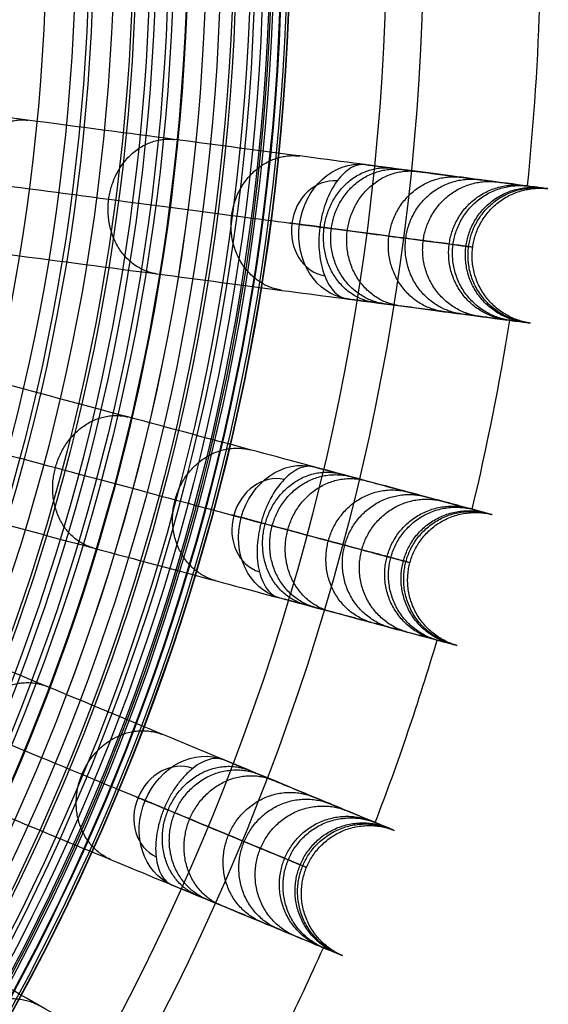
# Model space of a CAD drawing. Header units: millimetres. Extents: x -683 to -355, y -164 to 164.
# Tile 35 of 47: x -390 to -355, y -70 to -6. Entities that reach past the tile are written whole.
import ezdxf

# ---------------------------------------------------------------- set-up
doc = ezdxf.new("R2010")
doc.units = ezdxf.units.MM
doc.layers.add('Ø30', color=7, linetype='Continuous', true_color=0xc80000)

msp = doc.modelspace()

# ---------------------------------------------------------------- linework, layer by layer
at = {"layer": 'Ø30'}
for centre, radius in [((-518.913, 0, 247.279), 155.372), ((-518.913, 0, 244.802), 152.959), ((-518.913, 0, 163.153), 146.693), ((-518.913, 0, 157.442), 146.667), ((-518.913, 0, 167.582), 146.509), ((-518.913, 0, 171.92), 146.154), ((-518.913, 0, 149.261), 146.109), ((-518.913, 0, 176.142), 145.636), ((-518.913, 0, 144.531), 145.497), ((-518.913, 0, 220.268), 145.377), ((-518.913, 0, 180.221), 144.963), ((-518.913, 0, 138.679), 144.436), ((-518.913, 0, 184.133), 144.148), ((-518.913, 0, 187.85), 143.203), ((-518.913, 0, 132.703), 143.013), ((-518.913, 0, 191.174), 142.198), ((-518.913, 0, 126.678), 141.241), ((-518.913, 0, 193.92), 141.238), ((-518.913, 0, 196.939), 140.019), ((-518.913, 0, 120.62), 139.131), ((-518.913, 0, 199.549), 138.797), ((-518.913, 0, 201.094), 137.981), ((-518.913, 0, 114.533), 136.687), ((-518.913, 0, 203.795), 136.485), ((-518.913, 0, 233.043), 135.245), ((-518.913, 0, 108.426), 133.919), ((-518.913, 0, 204.972), 133.63), ((-518.913, 0, 102.304), 130.835)]:
    msp.add_circle(centre, radius, dxfattribs=at)
at = {"layer": 'Ø30', "extrusion": (0, 0, -1)}
for centre, radius in [((518.913, 0, -264.322), 140.09), ((518.913, 0, -264.322), 137.615), ((518.913, 0, -263.15), 132.777)]:
    msp.add_circle(centre, radius, dxfattribs=at)
at = {"layer": 'Ø30'}
for start, end in [(354.04858, 358.45142), (346.54858, 350.95142), (339.04858, 343.45142), (331.54858, 335.95142)]:
    msp.add_arc((-518.913, 0, 142.413), 162.998, start, end, dxfattribs=at)
at = {"layer": 'Ø30', "extrusion": (0.512291, -0.067444, -0.85616)}
for start, end in [(270, 359.29062), (180.70938, 270)]:
    msp.add_arc((-67.732, -200.781, -368.159), 4.405, start, end, dxfattribs=at)
at = {"layer": 'Ø30', "extrusion": (-0.512291, 0.067444, 0.85616)}
for start, end in [(182.21598, 270), (270, 357.78402)]:
    msp.add_arc((67.732, -200.781, 371.274), 3.115, start, end, dxfattribs=at)
at = {"layer": 'Ø30', "extrusion": (-0.130526, -0.991445, 2.77419e-17)}
msp.add_arc((-362.133, 211.457, 67.732), 4.405, 123.60538, 211.11398, dxfattribs=at)
at = {"layer": 'Ø30', "extrusion": (0.499105, -0.133735, -0.85616)}
for start, end in [(270, 359.29062), (180.70938, 270)]:
    msp.add_arc((-134.305, -189.444, -361.317), 4.405, start, end, dxfattribs=at)
at = {"layer": 'Ø30', "extrusion": (-0.499105, 0.133735, 0.85616)}
for start, end in [(182.21598, 270), (270, 357.78402)]:
    msp.add_arc((134.305, -189.444, 364.432), 3.115, start, end, dxfattribs=at)
at = {"layer": 'Ø30', "extrusion": (-0.258819, -0.965926, -3.81292e-15)}
msp.add_arc((-348.891, 211.457, 134.305), 4.405, 123.60538, 211.11398, dxfattribs=at)
at = {"layer": 'Ø30', "extrusion": (0.477379, -0.197737, -0.85616)}
for start, end in [(270, 359.29062), (180.70938, 270)]:
    msp.add_arc((-198.579, -170.764, -350.043), 4.405, start, end, dxfattribs=at)
at = {"layer": 'Ø30', "extrusion": (-0.477379, 0.197737, 0.85616)}
for start, end in [(182.21598, 270), (270, 357.78402)]:
    msp.add_arc((198.579, -170.764, 353.158), 3.115, start, end, dxfattribs=at)
at = {"layer": 'Ø30', "extrusion": (-0.382683, -0.92388, 2.19401e-15)}
msp.add_arc((-327.072, 211.457, 198.579), 4.405, 123.60538, 211.11398, dxfattribs=at)
at = {"layer": 'Ø30'}
for points, knots in [([(-367.347, -15.511, 211.429), (-366.74, -15.591, 210.414), (-366.164, -15.667, 209.376), (-365.62, -15.738, 208.325), (-365.051, -15.813, 207.228), (-364.514, -15.884, 206.112), (-364.006, -15.951, 204.984), (-363.468, -16.022, 203.789), (-362.962, -16.088, 202.577), (-362.01, -16.214, 200.134), (-361.563, -16.273, 198.899), (-361.144, -16.328, 197.657), (-360.249, -16.446, 195.004), (-359.473, -16.548, 192.296), (-358.809, -16.635, 189.576), (-358.108, -16.727, 186.703), (-357.524, -16.804, 183.79), (-357.052, -16.866, 180.871), (-356.559, -16.931, 177.824), (-356.184, -16.981, 174.749), (-355.922, -17.015, 171.673), (-355.652, -17.051, 168.495), (-355.502, -17.07, 165.301), (-355.47, -17.075, 162.112), (-355.437, -17.079, 158.847), (-355.527, -17.067, 155.576), (-355.743, -17.039, 152.318), (-355.962, -17.01, 149.008), (-356.31, -16.964, 145.703), (-356.792, -16.901, 142.422), (-356.792, -16.901, 142.419), (-356.793, -16.901, 142.416), (-356.793, -16.9, 142.413), (-357.544, -16.802, 137.295), (-358.619, -16.66, 132.235), (-359.974, -16.482, 127.246), (-361.361, -16.299, 122.135), (-363.04, -16.078, 117.108), (-364.96, -15.825, 112.177), (-366.935, -15.565, 107.102), (-369.168, -15.271, 102.125), (-371.606, -14.95, 97.259), (-374.12, -14.619, 92.242), (-376.859, -14.259, 87.33), (-379.77, -13.875, 82.537), (-382.771, -13.48, 77.597), (-385.967, -13.06, 72.765), (-389.309, -12.62, 68.054), (-392.745, -12.167, 63.21), (-396.349, -11.693, 58.473), (-400.078, -11.202, 53.854), (-403.897, -10.699, 49.123), (-407.863, -10.177, 44.496), (-411.934, -9.641, 39.983), (-416.086, -9.095, 35.38), (-420.365, -8.531, 30.877), (-424.734, -7.956, 26.484)], [0, 0, 0, 0, 4.040828, 4.040828, 4.040828, 8.259644, 8.259644, 8.259644, 12.731241, 12.731241, 17.203384, 17.203384, 17.203384, 26.762643, 26.762643, 26.762643, 36.850305, 36.850305, 36.850305, 47.374726, 47.374726, 47.374726, 58.243746, 58.243746, 58.243746, 69.369292, 69.369292, 69.369292, 80.671791, 80.671791, 80.671791, 80.681377, 80.681377, 80.681377, 98.298559, 98.298559, 98.298559, 116.345926, 116.345926, 116.345926, 134.921722, 134.921722, 134.921722, 154.078377, 154.078377, 154.078377, 173.820712, 173.820712, 173.820712, 194.117895, 194.117895, 194.117895, 214.910076, 214.910076, 214.910076, 236.114875, 236.114875, 236.114875, 236.114875]), ([(-428.343, -11.924, 29.551), (-424.019, -12.493, 33.903), (-415.653, -13.594, 42.712), (-403.945, -15.136, 56.38), (-393.321, -16.534, 70.346), (-383.923, -17.772, 84.559), (-375.888, -18.83, 98.973), (-369.355, -19.69, 113.539), (-364.457, -20.334, 128.214), (-361.688, -20.699, 141.261), (-360.499, -20.856, 152.546), (-360.236, -20.89, 161.997), (-360.67, -20.833, 171.216), (-361.751, -20.691, 180.072), (-363.426, -20.47, 188.427), (-365.638, -20.179, 196.142), (-367.919, -19.879, 202.034), (-369.968, -19.609, 206.287), (-371.056, -19.466, 208.246), (-371.615, -19.392, 209.181)], [0, 0, 0, 0, 21.206687, 42.000163, 62.298384, 82.041442, 101.198015, 119.773444, 137.819283, 155.44352, 166.748088, 177.876049, 188.747485, 199.274348, 209.364632, 218.926927, 227.876161, 232.097972, 236.141838, 236.141838, 236.141838, 236.141838]), ([(-367.347, -15.511, 211.429), (-367.643, -15.472, 211.925), (-367.957, -15.546, 212.412), (-368.27, -15.728, 212.863), (-368.583, -15.91, 213.315), (-368.889, -16.198, 213.721), (-369.167, -16.575, 214.062), (-369.446, -16.952, 214.404), (-369.692, -17.412, 214.672), (-369.886, -17.928, 214.854), (-369.972, -18.155, 214.934), (-370.047, -18.391, 214.997), (-370.142, -18.755, 215.064), (-370.171, -18.878, 215.082), (-370.21, -19.064, 215.103), (-370.222, -19.126, 215.108), (-370.245, -19.251, 215.117), (-370.256, -19.314, 215.121), (-370.265, -19.377, 215.123), (-370.275, -19.44, 215.125), (-370.284, -19.503, 215.126), (-370.293, -19.566, 215.126)], [0, 0, 0, 0, 1.976488, 1.976488, 1.976488, 3.954613, 3.954613, 3.954613, 5.937868, 5.937868, 5.937868, 6.806556, 6.806556, 7.240695, 7.240695, 7.457739, 7.457739, 7.674783, 7.674783, 7.674783, 7.892081, 7.892081, 7.892081, 7.892081]), ([(-425.884, -16.69, 26.484), (-421.515, -17.265, 30.877), (-417.236, -17.829, 35.38), (-413.084, -18.375, 39.983), (-409.013, -18.911, 44.496), (-405.047, -19.434, 49.123), (-401.228, -19.936, 53.854), (-397.499, -20.427, 58.473), (-393.895, -20.902, 63.21), (-390.459, -21.354, 68.054), (-387.117, -21.794, 72.765), (-383.921, -22.215, 77.597), (-380.92, -22.61, 82.537), (-378.009, -22.993, 87.33), (-375.27, -23.354, 92.242), (-372.756, -23.685, 97.259), (-370.318, -24.006, 102.125), (-368.085, -24.3, 107.102), (-366.11, -24.56, 112.177), (-364.19, -24.813, 117.108), (-362.511, -25.034, 122.135), (-361.124, -25.216, 127.246), (-359.769, -25.395, 132.235), (-358.694, -25.536, 137.295), (-357.943, -25.635, 142.413), (-357.943, -25.635, 142.416), (-357.942, -25.635, 142.419), (-357.942, -25.635, 142.422), (-357.46, -25.699, 145.703), (-357.112, -25.744, 149.008), (-356.893, -25.773, 152.318), (-356.677, -25.802, 155.576), (-356.587, -25.814, 158.847), (-356.62, -25.809, 162.112), (-356.652, -25.805, 165.301), (-356.802, -25.785, 168.495), (-357.072, -25.75, 171.673), (-357.334, -25.715, 174.749), (-357.709, -25.666, 177.824), (-358.202, -25.601, 180.871), (-358.674, -25.539, 183.79), (-359.258, -25.462, 186.703), (-359.959, -25.37, 189.576), (-360.623, -25.282, 192.296), (-361.399, -25.18, 195.004), (-362.294, -25.062, 197.657), (-362.713, -25.007, 198.899), (-363.16, -24.948, 200.134), (-364.112, -24.823, 202.577), (-364.618, -24.756, 203.789), (-365.156, -24.685, 204.984), (-365.664, -24.619, 206.112), (-366.201, -24.548, 207.228), (-366.77, -24.473, 208.325), (-367.314, -24.401, 209.376), (-367.89, -24.326, 210.414), (-368.497, -24.246, 211.429)], [0, 0, 0, 0, 21.204799, 21.204799, 21.204799, 41.99698, 41.99698, 41.99698, 62.294163, 62.294163, 62.294163, 82.036498, 82.036498, 82.036498, 101.193153, 101.193153, 101.193153, 119.768949, 119.768949, 119.768949, 137.816316, 137.816316, 137.816316, 155.433498, 155.433498, 155.433498, 155.443084, 155.443084, 155.443084, 166.745582, 166.745582, 166.745582, 177.871129, 177.871129, 177.871129, 188.740149, 188.740149, 188.740149, 199.26457, 199.26457, 199.26457, 209.352232, 209.352232, 209.352232, 218.911491, 218.911491, 218.911491, 223.383634, 223.383634, 227.855231, 227.855231, 227.855231, 232.074047, 232.074047, 232.074047, 236.114875, 236.114875, 236.114875, 236.114875]), ([(-370.293, -19.566, 215.126), (-370.301, -19.629, 215.126), (-370.309, -19.693, 215.125), (-370.315, -19.756, 215.123), (-370.322, -19.82, 215.121), (-370.328, -19.883, 215.117), (-370.338, -20.01, 215.108), (-370.343, -20.073, 215.103), (-370.353, -20.263, 215.082), (-370.357, -20.389, 215.064), (-370.359, -20.765, 214.997), (-370.348, -21.013, 214.934), (-370.324, -21.254, 214.854), (-370.27, -21.802, 214.672), (-370.152, -22.31, 214.404), (-369.98, -22.747, 214.062), (-369.808, -23.183, 213.721), (-369.587, -23.54, 213.315), (-369.332, -23.797, 212.863), (-369.077, -24.054, 212.412), (-368.793, -24.207, 211.925), (-368.497, -24.246, 211.429)], [0, 0, 0, 0, 0.217298, 0.217298, 0.217298, 0.434342, 0.434342, 0.651386, 0.651386, 1.085525, 1.085525, 1.954213, 1.954213, 1.954213, 3.937468, 3.937468, 3.937468, 5.915593, 5.915593, 5.915593, 7.892081, 7.892081, 7.892081, 7.892081]), ([(-370.668, -35.162, 211.429), (-370.077, -35.32, 210.414), (-369.516, -35.47, 209.376), (-368.986, -35.613, 208.325), (-368.432, -35.761, 207.228), (-367.908, -35.901, 206.112), (-367.413, -36.034, 204.984), (-366.889, -36.174, 203.789), (-366.396, -36.306, 202.577), (-365.469, -36.555, 200.134), (-365.033, -36.672, 198.899), (-364.625, -36.781, 197.657), (-363.753, -37.015, 195.004), (-362.997, -37.217, 192.296), (-362.35, -37.39, 189.576), (-361.667, -37.574, 186.703), (-361.099, -37.726, 183.79), (-360.638, -37.849, 180.871), (-360.158, -37.978, 177.824), (-359.793, -38.076, 174.749), (-359.538, -38.144, 171.673), (-359.275, -38.215, 168.495), (-359.128, -38.254, 165.301), (-359.097, -38.262, 162.112), (-359.064, -38.271, 158.847), (-359.153, -38.247, 155.576), (-359.363, -38.191, 152.318), (-359.576, -38.134, 149.008), (-359.916, -38.043, 145.703), (-360.385, -37.917, 142.422), (-360.385, -37.917, 142.419), (-360.386, -37.917, 142.416), (-360.386, -37.917, 142.413), (-361.118, -37.721, 137.295), (-362.165, -37.44, 132.235), (-363.485, -37.086, 127.246), (-364.837, -36.724, 122.135), (-366.472, -36.286, 117.108), (-368.342, -35.785, 112.177), (-370.267, -35.269, 107.102), (-372.443, -34.686, 102.125), (-374.818, -34.05, 97.259), (-377.267, -33.394, 92.242), (-379.935, -32.679, 87.33), (-382.772, -31.918, 82.537), (-385.695, -31.135, 77.597), (-388.809, -30.301, 72.765), (-392.065, -29.429, 68.054), (-395.412, -28.532, 63.21), (-398.924, -27.591, 58.473), (-402.557, -26.617, 53.854), (-406.278, -25.62, 49.123), (-410.142, -24.585, 44.496), (-414.108, -23.522, 39.983), (-418.153, -22.438, 35.38), (-422.322, -21.321, 30.877), (-426.578, -20.181, 26.484)], [0, 0, 0, 0, 4.040828, 4.040828, 4.040828, 8.259644, 8.259644, 8.259644, 12.731241, 12.731241, 17.203384, 17.203384, 17.203384, 26.762643, 26.762643, 26.762643, 36.850305, 36.850305, 36.850305, 47.374726, 47.374726, 47.374726, 58.243746, 58.243746, 58.243746, 69.369292, 69.369292, 69.369292, 80.671791, 80.671791, 80.671791, 80.681377, 80.681377, 80.681377, 98.298559, 98.298559, 98.298559, 116.345926, 116.345926, 116.345926, 134.921722, 134.921722, 134.921722, 154.078377, 154.078377, 154.078377, 173.820712, 173.820712, 173.820712, 194.117895, 194.117895, 194.117895, 214.910076, 214.910076, 214.910076, 236.114875, 236.114875, 236.114875, 236.114875]), ([(-430.674, -23.643, 29.551), (-426.462, -24.772, 33.903), (-418.311, -26.956, 42.712), (-406.904, -30.013, 56.38), (-396.554, -32.786, 70.346), (-387.397, -35.239, 84.559), (-379.57, -37.337, 98.973), (-373.205, -39.042, 113.539), (-368.433, -40.321, 128.214), (-365.735, -41.044, 141.261), (-364.576, -41.354, 152.546), (-364.32, -41.423, 161.997), (-364.743, -41.31, 171.216), (-365.797, -41.027, 180.072), (-367.428, -40.59, 188.427), (-369.583, -40.013, 196.142), (-371.805, -39.417, 202.034), (-373.801, -38.883, 206.287), (-374.861, -38.598, 208.246), (-375.406, -38.453, 209.181)], [0, 0, 0, 0, 21.206687, 42.000163, 62.298384, 82.041442, 101.198015, 119.773444, 137.819283, 155.44352, 166.748088, 177.876049, 188.747485, 199.274348, 209.364632, 218.926927, 227.876161, 232.097972, 236.141838, 236.141838, 236.141838, 236.141838]), ([(-428.859, -28.69, 26.484), (-424.602, -29.831, 30.877), (-420.433, -30.948, 35.38), (-416.388, -32.032, 39.983), (-412.422, -33.094, 44.496), (-408.558, -34.13, 49.123), (-404.837, -35.127, 53.854), (-401.204, -36.1, 58.473), (-397.692, -37.041, 63.21), (-394.345, -37.938, 68.054), (-391.089, -38.811, 72.765), (-387.976, -39.645, 77.597), (-385.052, -40.428, 82.537), (-382.216, -41.188, 87.33), (-379.547, -41.903, 92.242), (-377.098, -42.56, 97.259), (-374.723, -43.196, 102.125), (-372.547, -43.779, 107.102), (-370.623, -44.295, 112.177), (-368.752, -44.796, 117.108), (-367.117, -45.234, 122.135), (-365.765, -45.596, 127.246), (-364.445, -45.95, 132.235), (-363.398, -46.23, 137.295), (-362.666, -46.427, 142.413), (-362.666, -46.427, 142.416), (-362.665, -46.427, 142.419), (-362.665, -46.427, 142.422), (-362.196, -46.553, 145.703), (-361.856, -46.643, 149.008), (-361.643, -46.701, 152.318), (-361.433, -46.757, 155.576), (-361.345, -46.781, 158.847), (-361.377, -46.772, 162.112), (-361.408, -46.764, 165.301), (-361.555, -46.724, 168.495), (-361.818, -46.654, 171.673), (-362.073, -46.586, 174.749), (-362.438, -46.488, 177.824), (-362.919, -46.359, 180.871), (-363.379, -46.236, 183.79), (-363.947, -46.083, 186.703), (-364.63, -45.9, 189.576), (-365.277, -45.727, 192.296), (-366.033, -45.524, 195.004), (-366.905, -45.291, 197.657), (-367.313, -45.181, 198.899), (-367.749, -45.065, 200.134), (-368.676, -44.816, 202.577), (-369.17, -44.684, 203.789), (-369.694, -44.544, 204.984), (-370.188, -44.411, 206.112), (-370.712, -44.271, 207.228), (-371.266, -44.122, 208.325), (-371.796, -43.98, 209.376), (-372.357, -43.83, 210.414), (-372.948, -43.672, 211.429)], [0, 0, 0, 0, 21.204799, 21.204799, 21.204799, 41.99698, 41.99698, 41.99698, 62.294163, 62.294163, 62.294163, 82.036498, 82.036498, 82.036498, 101.193153, 101.193153, 101.193153, 119.768949, 119.768949, 119.768949, 137.816316, 137.816316, 137.816316, 155.433498, 155.433498, 155.433498, 155.443084, 155.443084, 155.443084, 166.745582, 166.745582, 166.745582, 177.871129, 177.871129, 177.871129, 188.740149, 188.740149, 188.740149, 199.26457, 199.26457, 199.26457, 209.352232, 209.352232, 209.352232, 218.911491, 218.911491, 218.911491, 223.383634, 223.383634, 227.855231, 227.855231, 227.855231, 232.074047, 232.074047, 232.074047, 236.114875, 236.114875, 236.114875, 236.114875]), ([(-376.526, -54.211, 211.429), (-375.96, -54.445, 210.414), (-375.424, -54.667, 209.376), (-374.917, -54.877, 208.325), (-374.387, -55.097, 207.228), (-373.886, -55.304, 206.112), (-373.413, -55.5, 204.984), (-372.912, -55.708, 203.789), (-372.44, -55.903, 202.577), (-371.553, -56.271, 200.134), (-371.136, -56.443, 198.899), (-370.745, -56.605, 197.657), (-369.912, -56.95, 195.004), (-369.189, -57.25, 192.296), (-368.57, -57.506, 189.576), (-367.917, -57.777, 186.703), (-367.373, -58.002, 183.79), (-366.933, -58.184, 180.871), (-366.473, -58.375, 177.824), (-366.124, -58.519, 174.749), (-365.88, -58.62, 171.673), (-365.628, -58.725, 168.495), (-365.488, -58.783, 165.301), (-365.458, -58.795, 162.112), (-365.427, -58.808, 158.847), (-365.512, -58.773, 155.576), (-365.713, -58.69, 152.318), (-365.917, -58.605, 149.008), (-366.242, -58.471, 145.703), (-366.69, -58.285, 142.422), (-366.691, -58.285, 142.419), (-366.691, -58.284, 142.416), (-366.691, -58.284, 142.413), (-367.391, -57.994, 137.295), (-368.393, -57.579, 132.235), (-369.655, -57.057, 127.246), (-370.948, -56.521, 122.135), (-372.512, -55.873, 117.108), (-374.301, -55.132, 112.177), (-376.142, -54.37, 107.102), (-378.223, -53.508, 102.125), (-380.495, -52.567, 97.259), (-382.838, -51.596, 92.242), (-385.39, -50.539, 87.33), (-388.103, -49.415, 82.537), (-390.899, -48.257, 77.597), (-393.877, -47.024, 72.765), (-396.991, -45.734, 68.054), (-400.193, -44.408, 63.21), (-403.552, -43.016, 58.473), (-407.026, -41.577, 53.854), (-410.586, -40.103, 49.123), (-414.281, -38.572, 44.496), (-418.075, -37.001, 39.983), (-421.944, -35.398, 35.38), (-425.931, -33.747, 30.877), (-430.003, -32.06, 26.484)], [0, 0, 0, 0, 4.040828, 4.040828, 4.040828, 8.259644, 8.259644, 8.259644, 12.731241, 12.731241, 17.203384, 17.203384, 17.203384, 26.762643, 26.762643, 26.762643, 36.850305, 36.850305, 36.850305, 47.374726, 47.374726, 47.374726, 58.243746, 58.243746, 58.243746, 69.369292, 69.369292, 69.369292, 80.671791, 80.671791, 80.671791, 80.681377, 80.681377, 80.681377, 98.298559, 98.298559, 98.298559, 116.345926, 116.345926, 116.345926, 134.921722, 134.921722, 134.921722, 154.078377, 154.078377, 154.078377, 173.820712, 173.820712, 173.820712, 194.117895, 194.117895, 194.117895, 214.910076, 214.910076, 214.910076, 236.114875, 236.114875, 236.114875, 236.114875]), ([(-434.515, -34.959, 29.551), (-430.486, -36.628, 33.903), (-422.69, -39.857, 42.712), (-411.779, -44.376, 56.38), (-401.88, -48.477, 70.346), (-393.122, -52.104, 84.559), (-385.635, -55.205, 98.973), (-379.548, -57.727, 113.539), (-374.983, -59.618, 128.214), (-372.402, -60.687, 141.261), (-371.294, -61.146, 152.546), (-371.05, -61.247, 161.997), (-371.454, -61.079, 171.216), (-372.462, -60.662, 180.072), (-374.022, -60.016, 188.427), (-376.083, -59.162, 196.142), (-378.209, -58.282, 202.034), (-380.118, -57.491, 206.287), (-381.132, -57.071, 208.246), (-381.653, -56.855, 209.181)], [0, 0, 0, 0, 21.206687, 42.000163, 62.298384, 82.041442, 101.198015, 119.773444, 137.819283, 155.44352, 166.748088, 177.876049, 188.747485, 199.274348, 209.364632, 218.926927, 227.876161, 232.097972, 236.141838, 236.141838, 236.141838, 236.141838]), ([(-370.668, -35.162, 211.429), (-370.957, -35.084, 211.925), (-371.277, -35.116, 212.412), (-371.611, -35.256, 212.863), (-371.946, -35.396, 213.315), (-372.287, -35.642, 213.721), (-372.612, -35.979, 214.062), (-372.938, -36.317, 214.404), (-373.241, -36.74, 214.672), (-373.501, -37.226, 214.854), (-373.616, -37.44, 214.934), (-373.721, -37.664, 214.997), (-373.863, -38.013, 215.064), (-373.908, -38.131, 215.082), (-373.97, -38.31, 215.103), (-373.991, -38.37, 215.108), (-374.03, -38.491, 215.117), (-374.048, -38.552, 215.121), (-374.066, -38.613, 215.123), (-374.084, -38.675, 215.125), (-374.102, -38.736, 215.126), (-374.118, -38.798, 215.126)], [0, 0, 0, 0, 1.976488, 1.976488, 1.976488, 3.954613, 3.954613, 3.954613, 5.937868, 5.937868, 5.937868, 6.806556, 6.806556, 7.240695, 7.240695, 7.457739, 7.457739, 7.674783, 7.674783, 7.674783, 7.892081, 7.892081, 7.892081, 7.892081]), ([(-374.118, -38.798, 215.126), (-374.135, -38.859, 215.126), (-374.15, -38.921, 215.125), (-374.165, -38.983, 215.123), (-374.18, -39.045, 215.121), (-374.194, -39.107, 215.117), (-374.221, -39.231, 215.108), (-374.234, -39.294, 215.103), (-374.269, -39.48, 215.082), (-374.29, -39.605, 215.064), (-374.341, -39.978, 214.997), (-374.362, -40.225, 214.934), (-374.37, -40.467, 214.854), (-374.387, -41.018, 214.672), (-374.336, -41.536, 214.404), (-374.223, -41.992, 214.062), (-374.11, -42.447, 213.721), (-373.937, -42.829, 213.315), (-373.718, -43.118, 212.863), (-373.498, -43.406, 212.412), (-373.237, -43.594, 211.925), (-372.948, -43.672, 211.429)], [0, 0, 0, 0, 0.217298, 0.217298, 0.217298, 0.434342, 0.434342, 0.651386, 0.651386, 1.085525, 1.085525, 1.954213, 1.954213, 1.954213, 3.937468, 3.937468, 3.937468, 5.915593, 5.915593, 5.915593, 7.892081, 7.892081, 7.892081, 7.892081]), ([(-433.374, -40.199, 26.484), (-429.302, -41.886, 30.877), (-425.315, -43.537, 35.38), (-421.446, -45.14, 39.983), (-417.652, -46.711, 44.496), (-413.957, -48.242, 49.123), (-410.398, -49.716, 53.854), (-406.923, -51.155, 58.473), (-403.564, -52.547, 63.21), (-400.363, -53.873, 68.054), (-397.249, -55.163, 72.765), (-394.27, -56.396, 77.597), (-391.474, -57.555, 82.537), (-388.761, -58.679, 87.33), (-386.209, -59.736, 92.242), (-383.866, -60.706, 97.259), (-381.595, -61.647, 102.125), (-379.514, -62.509, 107.102), (-377.673, -63.271, 112.177), (-375.884, -64.012, 117.108), (-374.32, -64.66, 122.135), (-373.027, -65.196, 127.246), (-371.764, -65.719, 132.235), (-370.763, -66.134, 137.295), (-370.063, -66.424, 142.413), (-370.062, -66.424, 142.416), (-370.062, -66.424, 142.419), (-370.062, -66.424, 142.422), (-369.613, -66.61, 145.703), (-369.288, -66.744, 149.008), (-369.084, -66.829, 152.318), (-368.883, -66.912, 155.576), (-368.799, -66.947, 158.847), (-368.83, -66.934, 162.112), (-368.86, -66.922, 165.301), (-369, -66.864, 168.495), (-369.252, -66.76, 171.673), (-369.495, -66.659, 174.749), (-369.845, -66.514, 177.824), (-370.304, -66.324, 180.871), (-370.744, -66.141, 183.79), (-371.288, -65.916, 186.703), (-371.941, -65.645, 189.576), (-372.56, -65.389, 192.296), (-373.283, -65.09, 195.004), (-374.117, -64.744, 197.657), (-374.508, -64.583, 198.899), (-374.924, -64.41, 200.134), (-375.811, -64.043, 202.577), (-376.283, -63.847, 203.789), (-376.784, -63.639, 204.984), (-377.257, -63.444, 206.112), (-377.758, -63.236, 207.228), (-378.288, -63.017, 208.325), (-378.795, -62.807, 209.376), (-379.332, -62.584, 210.414), (-379.897, -62.35, 211.429)], [0, 0, 0, 0, 21.204799, 21.204799, 21.204799, 41.99698, 41.99698, 41.99698, 62.294163, 62.294163, 62.294163, 82.036498, 82.036498, 82.036498, 101.193153, 101.193153, 101.193153, 119.768949, 119.768949, 119.768949, 137.816316, 137.816316, 137.816316, 155.433498, 155.433498, 155.433498, 155.443084, 155.443084, 155.443084, 166.745582, 166.745582, 166.745582, 177.871129, 177.871129, 177.871129, 188.740149, 188.740149, 188.740149, 199.26457, 199.26457, 199.26457, 209.352232, 209.352232, 209.352232, 218.911491, 218.911491, 218.911491, 223.383634, 223.383634, 227.855231, 227.855231, 227.855231, 232.074047, 232.074047, 232.074047, 236.114875, 236.114875, 236.114875, 236.114875]), ([(-384.82, -72.332, 211.429), (-384.29, -72.638, 210.414), (-383.787, -72.928, 209.376), (-383.311, -73.203, 208.325), (-382.815, -73.49, 207.228), (-382.345, -73.761, 206.112), (-381.902, -74.017, 204.984), (-381.432, -74.288, 203.789), (-380.99, -74.544, 202.577), (-380.158, -75.024, 200.134), (-379.768, -75.249, 198.899), (-379.401, -75.46, 197.657), (-378.62, -75.912, 195.004), (-377.942, -76.303, 192.296), (-377.362, -76.638, 189.576), (-376.75, -76.991, 186.703), (-376.24, -77.286, 183.79), (-375.828, -77.524, 180.871), (-375.397, -77.772, 177.824), (-375.069, -77.962, 174.749), (-374.841, -78.094, 171.673), (-374.605, -78.23, 168.495), (-374.473, -78.306, 165.301), (-374.445, -78.322, 162.112), (-374.416, -78.339, 158.847), (-374.496, -78.293, 155.576), (-374.684, -78.184, 152.318), (-374.875, -78.074, 149.008), (-375.18, -77.898, 145.703), (-375.6, -77.655, 142.422), (-375.601, -77.655, 142.419), (-375.601, -77.655, 142.416), (-375.601, -77.655, 142.413), (-376.258, -77.276, 137.295), (-377.196, -76.734, 132.235), (-378.38, -76.05, 127.246), (-379.592, -75.351, 122.135), (-381.058, -74.504, 117.108), (-382.735, -73.536, 112.177), (-384.461, -72.54, 107.102), (-386.411, -71.413, 102.125), (-388.541, -70.184, 97.259), (-390.736, -68.916, 92.242), (-393.129, -67.535, 87.33), (-395.672, -66.067, 82.537), (-398.293, -64.553, 77.597), (-401.085, -62.942, 72.765), (-404.004, -61.256, 68.054), (-407.005, -59.524, 63.21), (-410.154, -57.706, 58.473), (-413.41, -55.826, 53.854), (-416.747, -53.899, 49.123), (-420.211, -51.899, 44.496), (-423.767, -49.846, 39.983), (-427.394, -47.752, 35.38), (-431.131, -45.594, 30.877), (-434.948, -43.391, 26.484)], [0, 0, 0, 0, 4.040828, 4.040828, 4.040828, 8.259644, 8.259644, 8.259644, 12.731241, 12.731241, 17.203384, 17.203384, 17.203384, 26.762643, 26.762643, 26.762643, 36.850305, 36.850305, 36.850305, 47.374726, 47.374726, 47.374726, 58.243746, 58.243746, 58.243746, 69.369292, 69.369292, 69.369292, 80.671791, 80.671791, 80.671791, 80.681377, 80.681377, 80.681377, 98.298559, 98.298559, 98.298559, 116.345926, 116.345926, 116.345926, 134.921722, 134.921722, 134.921722, 154.078377, 154.078377, 154.078377, 173.820712, 173.820712, 173.820712, 194.117895, 194.117895, 194.117895, 214.910076, 214.910076, 214.910076, 236.114875, 236.114875, 236.114875, 236.114875]), ([(-439.8, -45.676, 29.551), (-436.023, -47.856, 33.903), (-428.716, -52.075, 42.712), (-418.488, -57.98, 56.38), (-409.208, -63.338, 70.346), (-400.999, -68.077, 84.559), (-393.981, -72.129, 98.973), (-388.275, -75.424, 113.539), (-383.996, -77.894, 128.214), (-381.577, -79.291, 141.261), (-380.538, -79.891, 152.546), (-380.309, -80.023, 161.997), (-380.688, -79.804, 171.216), (-381.633, -79.259, 180.072), (-383.096, -78.414, 188.427), (-385.027, -77.299, 196.142), (-387.02, -76.149, 202.034), (-388.809, -75.115, 206.287), (-389.76, -74.567, 208.246), (-390.248, -74.285, 209.181)], [0, 0, 0, 0, 21.206687, 42.000163, 62.298384, 82.041442, 101.198015, 119.773444, 137.819283, 155.44352, 166.748088, 177.876049, 188.747485, 199.274348, 209.364632, 218.926927, 227.876161, 232.097972, 236.141838, 236.141838, 236.141838, 236.141838]), ([(-439.353, -51.02, 26.484), (-435.536, -53.224, 30.877), (-431.799, -55.382, 35.38), (-428.172, -57.476, 39.983), (-424.616, -59.529, 44.496), (-421.152, -61.529, 49.123), (-417.815, -63.455, 53.854), (-414.559, -65.335, 58.473), (-411.41, -67.153, 63.21), (-408.409, -68.886, 68.054), (-405.49, -70.571, 72.765), (-402.698, -72.183, 77.597), (-400.077, -73.696, 82.537), (-397.534, -75.165, 87.33), (-395.141, -76.546, 92.242), (-392.945, -77.814, 97.259), (-390.816, -79.043, 102.125), (-388.866, -80.169, 107.102), (-387.14, -81.166, 112.177), (-385.463, -82.134, 117.108), (-383.996, -82.98, 122.135), (-382.785, -83.68, 127.246), (-381.601, -84.363, 132.235), (-380.662, -84.905, 137.295), (-380.006, -85.284, 142.413), (-380.006, -85.284, 142.416), (-380.006, -85.285, 142.419), (-380.005, -85.285, 142.422), (-379.585, -85.528, 145.703), (-379.28, -85.703, 149.008), (-379.089, -85.814, 152.318), (-378.901, -85.922, 155.576), (-378.821, -85.968, 158.847), (-378.85, -85.952, 162.112), (-378.878, -85.935, 165.301), (-379.01, -85.86, 168.495), (-379.246, -85.723, 171.673), (-379.474, -85.591, 174.749), (-379.802, -85.402, 177.824), (-380.233, -85.154, 180.871), (-380.645, -84.915, 183.79), (-381.155, -84.621, 186.703), (-381.767, -84.267, 189.576), (-382.347, -83.933, 192.296), (-383.025, -83.541, 195.004), (-383.806, -83.09, 197.657), (-384.173, -82.879, 198.899), (-384.563, -82.653, 200.134), (-385.395, -82.173, 202.577), (-385.837, -81.918, 203.789), (-386.307, -81.647, 204.984), (-386.75, -81.391, 206.112), (-387.22, -81.12, 207.228), (-387.716, -80.833, 208.325), (-388.192, -80.558, 209.376), (-388.695, -80.268, 210.414), (-389.225, -79.962, 211.429)], [0, 0, 0, 0, 21.204799, 21.204799, 21.204799, 41.99698, 41.99698, 41.99698, 62.294163, 62.294163, 62.294163, 82.036498, 82.036498, 82.036498, 101.193153, 101.193153, 101.193153, 119.768949, 119.768949, 119.768949, 137.816316, 137.816316, 137.816316, 155.433498, 155.433498, 155.433498, 155.443084, 155.443084, 155.443084, 166.745582, 166.745582, 166.745582, 177.871129, 177.871129, 177.871129, 188.740149, 188.740149, 188.740149, 199.26457, 199.26457, 199.26457, 209.352232, 209.352232, 209.352232, 218.911491, 218.911491, 218.911491, 223.383634, 223.383634, 227.855231, 227.855231, 227.855231, 232.074047, 232.074047, 232.074047, 236.114875, 236.114875, 236.114875, 236.114875]), ([(-395.408, -89.216, 211.429), (-394.922, -89.589, 210.414), (-394.462, -89.942, 209.376), (-394.026, -90.276, 208.325), (-393.571, -90.625, 207.228), (-393.141, -90.956, 206.112), (-392.735, -91.267, 204.984), (-392.305, -91.597, 203.789), (-391.899, -91.908, 202.577), (-391.138, -92.493, 200.134), (-390.78, -92.767, 198.899), (-390.445, -93.025, 197.657), (-389.728, -93.574, 195.004), (-389.108, -94.051, 192.296), (-388.577, -94.458, 189.576), (-388.015, -94.889, 186.703), (-387.548, -95.247, 183.79), (-387.171, -95.537, 180.871), (-386.776, -95.84, 177.824), (-386.476, -96.07, 174.749), (-386.267, -96.231, 171.673), (-386.05, -96.397, 168.495), (-385.93, -96.489, 165.301), (-385.904, -96.509, 162.112), (-385.878, -96.529, 158.847), (-385.95, -96.473, 155.576), (-386.123, -96.341, 152.318), (-386.298, -96.206, 149.008), (-386.577, -95.992, 145.703), (-386.962, -95.697, 142.422), (-386.963, -95.697, 142.419), (-386.963, -95.696, 142.416), (-386.963, -95.696, 142.413), (-387.564, -95.235, 137.295), (-388.424, -94.575, 132.235), (-389.508, -93.743, 127.246), (-390.619, -92.891, 122.135), (-391.962, -91.86, 117.108), (-393.498, -90.682, 112.177), (-395.079, -89.469, 107.102), (-396.866, -88.097, 102.125), (-398.817, -86.601, 97.259), (-400.828, -85.057, 92.242), (-403.02, -83.375, 87.33), (-405.35, -81.588, 82.537), (-407.751, -79.745, 77.597), (-410.308, -77.783, 72.765), (-412.982, -75.731, 68.054), (-415.732, -73.621, 63.21), (-418.616, -71.408, 58.473), (-421.6, -69.119, 53.854), (-424.656, -66.774, 49.123), (-427.83, -64.338, 44.496), (-431.087, -61.839, 39.983), (-434.41, -59.289, 35.38), (-437.834, -56.662, 30.877), (-441.33, -53.979, 26.484)], [0, 0, 0, 0, 4.040828, 4.040828, 4.040828, 8.259644, 8.259644, 8.259644, 12.731241, 12.731241, 17.203384, 17.203384, 17.203384, 26.762643, 26.762643, 26.762643, 36.850305, 36.850305, 36.850305, 47.374726, 47.374726, 47.374726, 58.243746, 58.243746, 58.243746, 69.369292, 69.369292, 69.369292, 80.671791, 80.671791, 80.671791, 80.681377, 80.681377, 80.681377, 98.298559, 98.298559, 98.298559, 116.345926, 116.345926, 116.345926, 134.921722, 134.921722, 134.921722, 154.078377, 154.078377, 154.078377, 173.820712, 173.820712, 173.820712, 194.117895, 194.117895, 194.117895, 214.910076, 214.910076, 214.910076, 236.114875, 236.114875, 236.114875, 236.114875]), ([(-376.526, -54.211, 211.429), (-376.802, -54.096, 211.925), (-377.124, -54.086, 212.412), (-377.473, -54.181, 212.863), (-377.823, -54.277, 213.315), (-378.193, -54.475, 213.721), (-378.559, -54.767, 214.062), (-378.762, -54.928, 214.25), (-378.962, -55.117, 214.417), (-379.154, -55.329, 214.559), (-379.31, -55.501, 214.674), (-379.461, -55.688, 214.773), (-379.604, -55.888, 214.854), (-379.746, -56.085, 214.934), (-379.879, -56.293, 214.997), (-380.066, -56.62, 215.064), (-380.125, -56.732, 215.082), (-380.211, -56.901, 215.103), (-380.239, -56.958, 215.108), (-380.293, -57.073, 215.117), (-380.32, -57.131, 215.121), (-380.346, -57.189, 215.123), (-380.371, -57.248, 215.125), (-380.397, -57.306, 215.126), (-380.421, -57.365, 215.126)], [0, 0, 0, 0, 1.976488, 1.976488, 1.976488, 3.954613, 3.954613, 3.954613, 5.045547, 5.045547, 5.045547, 5.928384, 5.928384, 5.928384, 6.797072, 6.797072, 7.231211, 7.231211, 7.448255, 7.448255, 7.665299, 7.665299, 7.665299, 7.882596, 7.882596, 7.882596, 7.882596]), ([(-380.421, -57.365, 215.126), (-380.445, -57.424, 215.126), (-380.469, -57.483, 215.125), (-380.492, -57.543, 215.123), (-380.515, -57.602, 215.121), (-380.537, -57.662, 215.117), (-380.58, -57.782, 215.108), (-380.6, -57.842, 215.103), (-380.66, -58.022, 215.082), (-380.696, -58.143, 215.064), (-380.796, -58.506, 214.997), (-380.849, -58.748, 214.934), (-380.888, -58.987, 214.854), (-380.978, -59.531, 214.672), (-380.995, -60.052, 214.404), (-380.942, -60.519, 214.062), (-380.889, -60.984, 213.721), (-380.768, -61.386, 213.315), (-380.588, -61.701, 212.863), (-380.408, -62.015, 212.412), (-380.173, -62.236, 211.925), (-379.897, -62.35, 211.429)], [0, 0, 0, 0, 0.217298, 0.217298, 0.217298, 0.434342, 0.434342, 0.651386, 0.651386, 1.085525, 1.085525, 1.954213, 1.954213, 1.954213, 3.937468, 3.937468, 3.937468, 5.915593, 5.915593, 5.915593, 7.892081, 7.892081, 7.892081, 7.892081])]:
    msp.add_open_spline(points, degree=3, knots=knots, dxfattribs=at)
for points, weights, knots in [([(-390.459, -21.354, 68.054), (-393.954, -20.834, 70.581), (-393.387, -16.526, 70.581), (-392.82, -12.218, 70.581), (-389.309, -12.62, 68.054)], [0.994371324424, 0.709948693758, 1, 0.709948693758, 0.994371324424], [7.930188, 7.930188, 7.930188, 15.707963, 15.707963, 23.485739, 23.485739, 23.485739]), ([(-380.92, -22.61, 82.537), (-384.587, -22.068, 84.807), (-384.02, -17.759, 84.807), (-383.452, -13.45, 84.807), (-379.77, -13.875, 82.537)], [0.994503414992, 0.709881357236, 1, 0.709881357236, 0.994503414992], [7.928382, 7.928382, 7.928382, 15.707963, 15.707963, 23.487544, 23.487544, 23.487544]), ([(-372.756, -23.685, 97.259), (-376.595, -23.121, 99.22), (-376.028, -18.811, 99.22), (-375.46, -14.501, 99.22), (-371.606, -14.95, 97.259)], [0.994566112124, 0.709849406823, 1, 0.709849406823, 0.994566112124], [7.927526, 7.927526, 7.927526, 15.707963, 15.707963, 23.488401, 23.488401, 23.488401]), ([(-366.77, -24.473, 208.325), (-370.584, -23.915, 206.309), (-370.016, -19.603, 206.309), (-369.448, -15.29, 206.309), (-365.62, -15.738, 208.325)], [0.994812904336, 0.709723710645, 1, 0.709723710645, 0.994812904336], [7.924155, 7.924155, 7.924155, 15.707963, 15.707963, 23.491771, 23.491771, 23.491771]), ([(-366.11, -24.56, 112.177), (-370.114, -23.975, 113.766), (-369.546, -19.664, 113.766), (-368.979, -15.354, 113.766), (-364.96, -15.825, 112.177)], [0.994578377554, 0.7098431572, 1, 0.7098431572, 0.994578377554], [7.927358, 7.927358, 7.927358, 15.707963, 15.707963, 23.488569, 23.488569, 23.488569]), ([(-365.156, -24.685, 204.984), (-369.074, -24.113, 203.186), (-368.507, -19.801, 203.186), (-367.939, -15.489, 203.186), (-364.006, -15.951, 204.984)], [0.99473984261, 0.709760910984, 1, 0.709760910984, 0.99473984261], [7.925153, 7.925153, 7.925153, 15.707963, 15.707963, 23.490774, 23.490774, 23.490774]), ([(-362.294, -25.062, 197.657), (-366.366, -24.468, 196.256), (-365.799, -20.158, 196.256), (-365.231, -15.847, 196.256), (-361.144, -16.328, 197.657)], [0.994618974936, 0.709822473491, 1, 0.709822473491, 0.994618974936], [7.926803, 7.926803, 7.926803, 15.707963, 15.707963, 23.489123, 23.489123, 23.489123]), ([(-361.124, -25.216, 127.246), (-365.273, -24.612, 128.394), (-364.705, -20.302, 128.394), (-364.138, -15.992, 128.394), (-359.974, -16.482, 127.246)], [0.994559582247, 0.709852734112, 1, 0.709852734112, 0.994559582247], [7.927615, 7.927615, 7.927615, 15.707963, 15.707963, 23.488312, 23.488312, 23.488312]), ([(-359.959, -25.37, 189.576), (-364.136, -24.761, 188.536), (-363.569, -20.451, 188.536), (-363.001, -16.141, 188.536), (-358.809, -16.635, 189.576)], [0.994562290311, 0.709851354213, 1, 0.709851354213, 0.994562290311], [7.927578, 7.927578, 7.927578, 15.707963, 15.707963, 23.488349, 23.488349, 23.488349]), ([(-358.202, -25.601, 180.871), (-362.448, -24.983, 180.171), (-361.88, -20.674, 180.171), (-361.313, -16.364, 180.171), (-357.052, -16.866, 180.871)], [0.994533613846, 0.709865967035, 1, 0.709865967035, 0.994533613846], [7.92797, 7.92797, 7.92797, 15.707963, 15.707963, 23.487957, 23.487957, 23.487957]), ([(-357.942, -25.635, 142.422), (-362.197, -25.016, 143.059), (-361.629, -20.707, 143.059), (-361.062, -16.397, 143.059), (-356.792, -16.901, 142.422)], [0.994519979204, 0.709872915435, 1, 0.709872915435, 0.994519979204], [7.928156, 7.928156, 7.928156, 15.707963, 15.707963, 23.487771, 23.487771, 23.487771]), ([(-357.072, -25.75, 171.673), (-361.358, -25.127, 171.301), (-360.791, -20.817, 171.301), (-360.224, -16.508, 171.301), (-355.922, -17.015, 171.673)], [0.994520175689, 0.709872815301, 1, 0.709872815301, 0.994520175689], [7.928153, 7.928153, 7.928153, 15.707963, 15.707963, 23.487773, 23.487773, 23.487773]), ([(-356.893, -25.773, 152.318), (-361.185, -25.15, 152.608), (-360.618, -20.84, 152.608), (-360.05, -16.53, 152.608), (-355.743, -17.039, 152.318)], [0.994518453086, 0.709873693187, 1, 0.709873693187, 0.994518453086], [7.928177, 7.928177, 7.928177, 15.707963, 15.707963, 23.48775, 23.48775, 23.48775]), ([(-356.62, -25.809, 162.112), (-360.921, -25.184, 162.068), (-360.353, -20.875, 162.068), (-359.786, -16.565, 162.068), (-355.47, -17.075, 162.112)], [0.994515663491, 0.709875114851, 1, 0.709875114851, 0.994515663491], [7.928215, 7.928215, 7.928215, 15.707963, 15.707963, 23.487712, 23.487712, 23.487712]), ([(-385.052, -40.428, 82.537), (-388.617, -39.413, 84.807), (-387.492, -35.214, 84.807), (-386.367, -31.016, 84.807), (-382.772, -31.918, 82.537)], [0.994503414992, 0.709881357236, 1, 0.709881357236, 0.994503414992], [7.928382, 7.928382, 7.928382, 15.707963, 15.707963, 23.487544, 23.487544, 23.487544]), ([(-377.098, -42.56, 97.259), (-380.831, -41.5, 99.22), (-379.705, -37.301, 99.22), (-378.58, -33.101, 99.22), (-374.818, -34.05, 97.259)], [0.994566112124, 0.709849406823, 1, 0.709849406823, 0.994566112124], [7.927526, 7.927526, 7.927526, 15.707963, 15.707963, 23.488401, 23.488401, 23.488401]), ([(-371.266, -44.122, 208.325), (-374.974, -43.072, 206.309), (-373.848, -38.87, 206.309), (-372.723, -34.668, 206.309), (-368.986, -35.613, 208.325)], [0.994812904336, 0.709723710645, 1, 0.709723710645, 0.994812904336], [7.924155, 7.924155, 7.924155, 15.707963, 15.707963, 23.491771, 23.491771, 23.491771]), ([(-370.623, -44.295, 112.177), (-374.516, -43.192, 113.766), (-373.391, -38.993, 113.766), (-372.266, -34.793, 113.766), (-368.342, -35.785, 112.177)], [0.994578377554, 0.7098431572, 1, 0.7098431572, 0.994578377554], [7.927358, 7.927358, 7.927358, 15.707963, 15.707963, 23.488569, 23.488569, 23.488569]), ([(-369.694, -44.544, 204.984), (-373.504, -43.465, 203.186), (-372.378, -39.264, 203.186), (-371.252, -35.063, 203.186), (-367.413, -36.034, 204.984)], [0.99473984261, 0.709760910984, 1, 0.709760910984, 0.99473984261], [7.925153, 7.925153, 7.925153, 15.707963, 15.707963, 23.490774, 23.490774, 23.490774]), ([(-366.905, -45.291, 197.657), (-370.865, -44.17, 196.256), (-369.74, -39.971, 196.256), (-368.615, -35.771, 196.256), (-364.625, -36.781, 197.657)], [0.994618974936, 0.709822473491, 1, 0.709822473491, 0.994618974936], [7.926803, 7.926803, 7.926803, 15.707963, 15.707963, 23.489123, 23.489123, 23.489123]), ([(-365.765, -45.596, 127.246), (-369.8, -44.455, 128.394), (-368.675, -40.256, 128.394), (-367.549, -36.057, 128.394), (-363.485, -37.086, 127.246)], [0.994559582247, 0.709852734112, 1, 0.709852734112, 0.994559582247], [7.927615, 7.927615, 7.927615, 15.707963, 15.707963, 23.488312, 23.488312, 23.488312]), ([(-364.63, -45.9, 189.576), (-368.692, -44.752, 188.536), (-367.567, -40.553, 188.536), (-366.442, -36.354, 188.536), (-362.35, -37.39, 189.576)], [0.994562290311, 0.709851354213, 1, 0.709851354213, 0.994562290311], [7.927578, 7.927578, 7.927578, 15.707963, 15.707963, 23.488349, 23.488349, 23.488349]), ([(-362.919, -46.359, 180.871), (-367.047, -45.193, 180.171), (-365.922, -40.994, 180.171), (-364.797, -36.795, 180.171), (-360.638, -37.849, 180.871)], [0.994533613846, 0.709865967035, 1, 0.709865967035, 0.994533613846], [7.92797, 7.92797, 7.92797, 15.707963, 15.707963, 23.487957, 23.487957, 23.487957]), ([(-362.665, -46.427, 142.422), (-366.803, -45.258, 143.059), (-365.678, -41.059, 143.059), (-364.553, -36.861, 143.059), (-360.385, -37.917, 142.422)], [0.994519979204, 0.709872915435, 1, 0.709872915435, 0.994519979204], [7.928156, 7.928156, 7.928156, 15.707963, 15.707963, 23.487771, 23.487771, 23.487771]), ([(-361.818, -46.654, 171.673), (-365.986, -45.477, 171.301), (-364.861, -41.278, 171.301), (-363.736, -37.079, 171.301), (-359.538, -38.144, 171.673)], [0.994520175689, 0.709872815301, 1, 0.709872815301, 0.994520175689], [7.928153, 7.928153, 7.928153, 15.707963, 15.707963, 23.487773, 23.487773, 23.487773]), ([(-361.643, -46.701, 152.318), (-365.817, -45.522, 152.608), (-364.692, -41.323, 152.608), (-363.567, -37.125, 152.608), (-359.363, -38.191, 152.318)], [0.994518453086, 0.709873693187, 1, 0.709873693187, 0.994518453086], [7.928177, 7.928177, 7.928177, 15.707963, 15.707963, 23.48775, 23.48775, 23.48775]), ([(-361.377, -46.772, 162.112), (-365.56, -45.591, 162.068), (-364.435, -41.392, 162.068), (-363.31, -37.194, 162.068), (-359.097, -38.262, 162.112)], [0.994515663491, 0.709875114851, 1, 0.709875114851, 0.994515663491], [7.928215, 7.928215, 7.928215, 15.707963, 15.707963, 23.487712, 23.487712, 23.487712]), ([(-391.474, -57.555, 82.537), (-394.876, -56.083, 84.807), (-393.212, -52.067, 84.807), (-391.549, -48.051, 84.807), (-388.103, -49.415, 82.537)], [0.994503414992, 0.709881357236, 1, 0.709881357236, 0.994503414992], [7.928382, 7.928382, 7.928382, 15.707963, 15.707963, 23.487544, 23.487544, 23.487544]), ([(-383.866, -60.706, 97.259), (-387.429, -59.168, 99.22), (-385.765, -55.152, 99.22), (-384.101, -51.135, 99.22), (-380.495, -52.567, 97.259)], [0.994566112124, 0.709849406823, 1, 0.709849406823, 0.994566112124], [7.927526, 7.927526, 7.927526, 15.707963, 15.707963, 23.488401, 23.488401, 23.488401]), ([(-378.288, -63.017, 208.325), (-381.828, -61.491, 206.309), (-380.163, -57.472, 206.309), (-378.498, -53.453, 206.309), (-374.917, -54.877, 208.325)], [0.994812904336, 0.709723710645, 1, 0.709723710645, 0.994812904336], [7.924155, 7.924155, 7.924155, 15.707963, 15.707963, 23.491771, 23.491771, 23.491771]), ([(-377.673, -63.271, 112.177), (-381.389, -61.67, 113.766), (-379.725, -57.653, 113.766), (-378.062, -53.637, 113.766), (-374.301, -55.132, 112.177)], [0.994578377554, 0.7098431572, 1, 0.7098431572, 0.994578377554], [7.927358, 7.927358, 7.927358, 15.707963, 15.707963, 23.488569, 23.488569, 23.488569]), ([(-376.784, -63.639, 204.984), (-380.421, -62.073, 203.186), (-378.756, -58.055, 203.186), (-377.092, -54.037, 203.186), (-373.413, -55.5, 204.984)], [0.99473984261, 0.709760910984, 1, 0.709760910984, 0.99473984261], [7.925153, 7.925153, 7.925153, 15.707963, 15.707963, 23.490774, 23.490774, 23.490774]), ([(-374.117, -64.744, 197.657), (-377.897, -63.117, 196.256), (-376.233, -59.1, 196.256), (-374.57, -55.083, 196.256), (-370.745, -56.605, 197.657)], [0.994618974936, 0.709822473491, 1, 0.709822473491, 0.994618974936], [7.926803, 7.926803, 7.926803, 15.707963, 15.707963, 23.489123, 23.489123, 23.489123]), ([(-373.027, -65.196, 127.246), (-376.878, -63.538, 128.394), (-375.214, -59.522, 128.394), (-373.551, -55.506, 128.394), (-369.655, -57.057, 127.246)], [0.994559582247, 0.709852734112, 1, 0.709852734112, 0.994559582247], [7.927615, 7.927615, 7.927615, 15.707963, 15.707963, 23.488312, 23.488312, 23.488312]), ([(-371.941, -65.645, 189.576), (-375.819, -63.977, 188.536), (-374.155, -59.961, 188.536), (-372.492, -55.944, 188.536), (-368.57, -57.506, 189.576)], [0.994562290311, 0.709851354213, 1, 0.709851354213, 0.994562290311], [7.927578, 7.927578, 7.927578, 15.707963, 15.707963, 23.488349, 23.488349, 23.488349]), ([(-370.304, -66.324, 180.871), (-374.245, -64.628, 180.171), (-372.582, -60.612, 180.171), (-370.918, -56.596, 180.171), (-366.933, -58.184, 180.871)], [0.994533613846, 0.709865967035, 1, 0.709865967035, 0.994533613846], [7.92797, 7.92797, 7.92797, 15.707963, 15.707963, 23.487957, 23.487957, 23.487957]), ([(-370.062, -66.424, 142.422), (-374.011, -64.725, 143.059), (-372.348, -60.709, 143.059), (-370.685, -56.693, 143.059), (-366.69, -58.285, 142.422)], [0.994519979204, 0.709872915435, 1, 0.709872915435, 0.994519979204], [7.928156, 7.928156, 7.928156, 15.707963, 15.707963, 23.487771, 23.487771, 23.487771]), ([(-369.252, -66.76, 171.673), (-373.23, -65.049, 171.301), (-371.567, -61.033, 171.301), (-369.903, -57.017, 171.301), (-365.88, -58.62, 171.673)], [0.994520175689, 0.709872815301, 1, 0.709872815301, 0.994520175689], [7.928153, 7.928153, 7.928153, 15.707963, 15.707963, 23.487773, 23.487773, 23.487773]), ([(-369.084, -66.829, 152.318), (-373.069, -65.116, 152.608), (-371.405, -61.1, 152.608), (-369.742, -57.084, 152.608), (-365.713, -58.69, 152.318)], [0.994518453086, 0.709873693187, 1, 0.709873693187, 0.994518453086], [7.928177, 7.928177, 7.928177, 15.707963, 15.707963, 23.48775, 23.48775, 23.48775]), ([(-368.83, -66.934, 162.112), (-372.822, -65.217, 162.068), (-371.159, -61.202, 162.068), (-369.496, -57.186, 162.068), (-365.458, -58.795, 162.112)], [0.994515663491, 0.709875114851, 1, 0.709875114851, 0.994515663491], [7.928215, 7.928215, 7.928215, 15.707963, 15.707963, 23.487712, 23.487712, 23.487712]), ([(-392.945, -77.814, 97.259), (-396.276, -75.824, 99.22), (-394.103, -72.059, 99.22), (-391.929, -68.294, 99.22), (-388.541, -70.184, 97.259)], [0.994566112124, 0.709849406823, 1, 0.709849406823, 0.994566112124], [7.927526, 7.927526, 7.927526, 15.707963, 15.707963, 23.488401, 23.488401, 23.488401])]:
    msp.add_rational_spline(points, weights, degree=2, knots=knots, dxfattribs=at)

doc.saveas('drawing.dxf')
